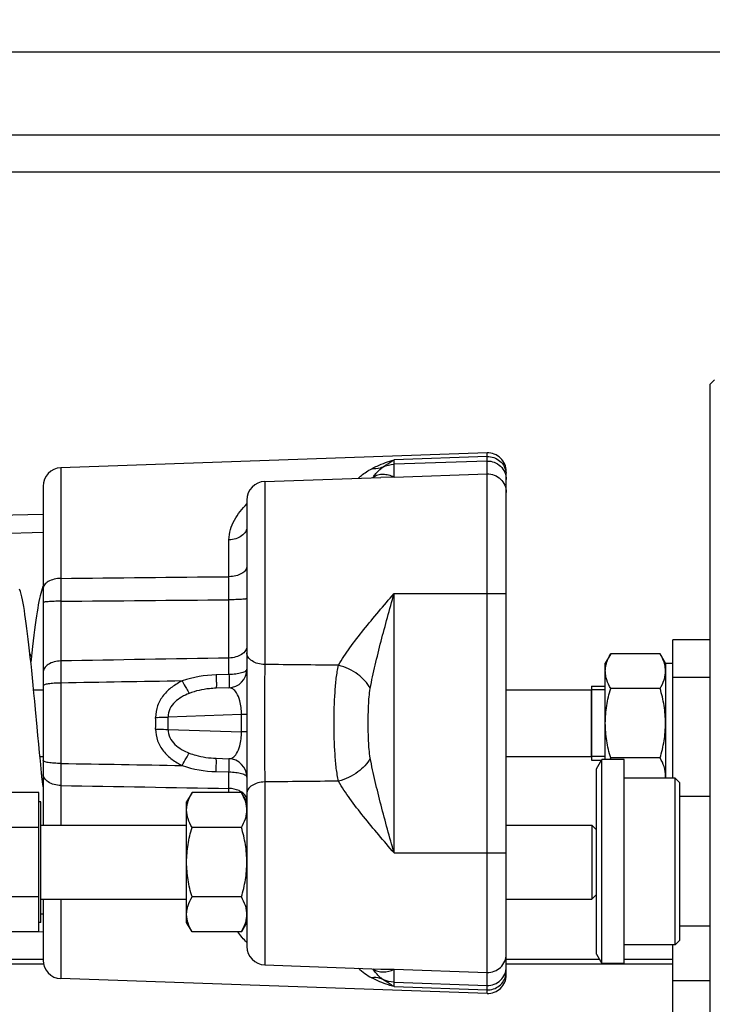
# Model space of a CAD drawing. Extents: x 0 to 2037, y -777 to 1557.
# Tile 23 of 70: x 410 to 447, y 601 to 654. Entities that reach past the tile are written whole.
import ezdxf

# ---------------------------------------------------------------- set-up
doc = ezdxf.new("R2010")
doc.units = 0
doc.header["$LTSCALE"] = 65.395
doc.layers.get('0').update_dxf_attribs({"linetype": 'CONTINUOUS'})
doc.layers.add('3_ALL_AXES', color=7, linetype='CONTINUOUS')
doc.styles.get("Standard").update_dxf_attribs({"font": 'arial.ttf'})
doc.dimstyles.new('DIMSTYLE_1', dxfattribs={"dimtxt": 8, "dimasz": 3, "dimexe": 2, "dimexo": 1.5, "dimgap": 2, "dimtad": 1, "dimdec": 1, "dimlfac": 2, "dimtxsty": 'STANDARD', "dimblk": '_ARROW_FILLED', "dimblk1": '_ARROW_FILLED', "dimblk2": '_ARROW_FILLED', "dimcen": 0.09, "dimazin": 3, "dimtp": 0.8, "dimtm": 0.8, "dimtfac": 1, "dimtdec": 65535, "dimtofl": 0, "dimtmove": 0, "dimatfit": 3, "dimtolj": 1})

# ---------------------------------------------------------------- blocks, each defined once
blk = doc.blocks.new('_ARROW_FILLED')
at = {"color": 0, "linetype": 'BYBLOCK'}
blk.add_solid([(0, 0), (-1, 0.25), (-1, -0.25)], dxfattribs=at)
blk = doc.blocks.new('*D7')
at = {"color": 2, "linetype": 'CONTINUOUS'}
for p, q in [((123.807, 476.828), (123.807, 722.061)), ((123.807, 720.061), (305.057, 720.061)), ((486.307, 720.061), (305.057, 720.061))]:
    blk.add_line(p, q, dxfattribs=at)
at = {"color": 2, "linetype": 'CONTINUOUS', "xscale": 3, "yscale": 3, "zscale": 3, "rotation": 180}
blk.add_blockref('_ARROW_FILLED', (123.807, 720.061), dxfattribs=at)
at = {"color": 2, "linetype": 'CONTINUOUS', "xscale": 3, "yscale": 3, "zscale": 3}
blk.add_blockref('_ARROW_FILLED', (486.307, 720.061), dxfattribs=at)
at = {"color": 2, "linetype": 'CONTINUOUS', "insert": (305.057, 730.061), "char_height": 8, "width": 7.43494, "attachment_point": 2}
blk.add_mtext('A', dxfattribs=at)

msp = doc.modelspace()

# ---------------------------------------------------------------- linework, layer by layer
at = {"color": 9, "linetype": 'CONTINUOUS'}
for p, q in [((605.166, 652.046), (367.447, 652.046)), ((393.807, 645.578), (578.807, 645.578)), ((435.272, 630.219), (430.254, 630.045)), ((435.272, 601.242), (435.272, 630.415)), ((430.254, 629.802), (430.254, 630.045)), ((435.272, 629.977), (430.254, 629.802)), ((430.254, 629.108), (430.254, 629.802)), ((412.272, 629.612), (412.272, 623.645)), ((430.254, 629.108), (435.272, 629.283)), ((423.272, 628.873), (423.272, 618.996)), ((429.115, 629.087), (429.108, 629.077)), ((429.115, 629.087), (429.108, 629.077)), ((430.254, 629.108), (429.54, 629.092)), ((408.905, 626.069), (411.307, 626.139)), ((421.342, 623.737), (421.342, 625.726)), ((430.254, 608.828), (430.254, 622.828)), ((430.254, 622.828), (436.307, 622.828)), ((412.272, 622.41), (412.272, 619.191)), ((421.342, 619.348), (421.342, 622.491)), ((412.272, 617.998), (412.272, 613.659)), ((421.342, 618.456), (420.653, 618.436)), ((422.014, 616.302), (418.057, 616.164)), ((422.014, 615.355), (422.014, 616.302)), ((422.307, 616.302), (422.014, 616.302)), ((418.057, 615.493), (422.014, 615.355)), ((422.307, 615.355), (422.014, 615.355)), ((420.653, 613.221), (421.342, 613.201)), ((423.272, 612.661), (423.272, 602.784)), ((412.272, 612.466), (412.272, 610.328)), ((421.342, 612.081), (421.342, 612.309)), ((430.254, 608.828), (436.307, 608.828)), ((412.272, 606.328), (412.272, 602.045)), ((411.307, 605.518), (411.182, 605.522)), ((429.108, 602.58), (429.115, 602.57)), ((429.108, 602.58), (429.115, 602.57)), ((430.254, 601.612), (430.254, 602.548)), ((430.254, 602.548), (435.272, 602.373)), ((430.254, 601.855), (435.272, 601.68)), ((430.254, 601.612), (435.272, 601.438)), ((445.307, 601.949), (447.307, 601.949))]:
    msp.add_line(p, q, dxfattribs=at)
at = {"color": 7, "linetype": 'CONTINUOUS'}
for p, q in [((377.029, 647.578), (595.584, 647.578)), ((447.307, 634.118), (447.557, 634.368)), ((447.307, 576.328), (447.307, 634.118)), ((435.272, 630.415), (412.272, 629.612)), ((436.307, 602.241), (436.307, 629.416)), ((411.307, 628.613), (411.307, 610.328)), ((423.272, 628.873), (429.541, 629.092)), ((429.54, 629.092), (429.539, 629.092)), ((422.307, 627.874), (422.307, 603.783)), ((372.78, 626.104), (411.307, 627.113)), ((411.307, 623.225), (411.298, 623.203)), ((447.307, 620.328), (445.307, 620.328)), ((445.307, 618.308), (447.307, 618.308)), ((421.342, 617.742), (420.652, 617.718)), ((440.907, 617.828), (441.657, 617.828)), ((440.907, 614.028), (440.907, 617.628)), ((420.652, 613.939), (421.342, 613.914)), ((440.907, 613.828), (441.448, 613.828)), ((441.182, 613.368), (441.47, 613.868)), ((441.47, 613.425), (441.47, 613.868)), ((441.182, 603.368), (441.182, 613.368)), ((441.47, 602.868), (441.47, 613.425)), ((445.682, 612.618), (445.431, 612.868)), ((445.432, 603.868), (445.432, 612.868)), ((445.682, 604.118), (445.682, 612.618)), ((411.082, 604.576), (411.082, 612.081)), ((411.182, 611.578), (411.082, 611.578)), ((411.182, 605.078), (411.182, 611.578)), ((411.182, 610.328), (419.057, 610.328)), ((436.307, 610.328), (440.932, 610.328)), ((440.932, 610.328), (440.932, 606.328)), ((441.182, 610.078), (440.932, 610.328)), ((411.182, 606.328), (419.057, 606.328)), ((411.307, 606.328), (411.307, 603.044)), ((436.307, 606.328), (440.932, 606.328)), ((441.182, 606.578), (440.932, 606.328)), ((411.182, 605.078), (411.082, 605.078)), ((411.307, 604.544), (410.101, 604.576)), ((445.682, 604.118), (445.431, 603.868)), ((411.307, 603.078), (393.807, 603.078)), ((441.349, 603.078), (436.307, 603.078)), ((441.182, 603.368), (441.47, 602.868)), ((445.307, 603.078), (442.682, 603.078)), ((411.331, 602.828), (394.057, 602.828)), ((423.272, 602.784), (429.54, 602.565)), ((429.54, 602.565), (429.54, 602.565)), ((445.307, 602.828), (436.307, 602.828)), ((435.272, 601.242), (412.272, 602.045))]:
    msp.add_line(p, q, dxfattribs=at)
at = {"color": 3, "linetype": 'CONTINUOUS'}
for p, q in [((445.307, 612.868), (445.307, 620.328)), ((445.307, 576.328), (445.307, 603.868))]:
    msp.add_line(p, q, dxfattribs=at)
at = {"color": 2, "linetype": 'CONTINUOUS'}
for p, q in [((441.657, 617.628), (440.907, 617.628)), ((441.657, 614.028), (440.907, 614.028))]:
    msp.add_line(p, q, dxfattribs=at)
at = {"color": 7, "linetype": 'CONTINUOUS'}
for points in [[(410.899, 616.569), (410.856, 617.019), (410.815, 617.455), (410.774, 617.874), (410.734, 618.277), (410.695, 618.665), (410.657, 619.036), (410.62, 619.391), (410.583, 619.731), (410.546, 620.056), (410.51, 620.366), (410.474, 620.661), (410.438, 620.942), (410.403, 621.209), (410.367, 621.461), (410.332, 621.697), (410.297, 621.917), (410.262, 622.122), (410.227, 622.311), (410.192, 622.486), (410.156, 622.647), (410.12, 622.795), (410.083, 622.934), (410.043, 623.065)], [(411.298, 623.203), (411.256, 623.083), (411.218, 622.961), (411.183, 622.832), (411.149, 622.697), (411.116, 622.551), (411.083, 622.395), (411.051, 622.226), (411.018, 622.043), (410.985, 621.844), (410.951, 621.629), (410.917, 621.396), (410.882, 621.145), (410.846, 620.875), (410.81, 620.587), (410.773, 620.282), (410.736, 619.96), (410.699, 619.624), (410.661, 619.275), (410.647, 619.136)], [(411.307, 612.403), (411.291, 612.542), (411.249, 612.942), (411.207, 613.359), (411.163, 613.792), (411.12, 614.238), (411.076, 614.695), (411.031, 615.162), (410.987, 615.632), (410.899, 616.569)]]:
    msp.add_lwpolyline(points, dxfattribs=at)
for centre, start, end in [((435.307, 629.416), 0, 92), ((412.307, 628.613), 92, 180), ((423.307, 627.874), 92, 180), ((421.307, 618.742), 272, 360), ((421.307, 612.915), 359.9999, 88), ((423.307, 603.783), 180, 268), ((412.307, 603.044), 180, 268), ((435.307, 602.241), 268, 360)]:
    msp.add_arc(centre, 1, start, end, dxfattribs=at)
at = {"color": 9, "linetype": 'CONTINUOUS'}
for centre, radius, start, end in [((435.333, 629.233), 0.974, 0.0049, 5.1837), ((428.285, 629.748), 1.061, 320.7922, 321.4839), ((555.368, 623.028), 143.098, 179.75286, 180.24714), ((263.218, 623.114), 158.124, 359.77433, 0.22567), ((407.253, 617.325), 4.026, 31.6485, 33.6953), ((543.933, 618.595), 131.662, 179.74038, 180.25962), ((286.408, 618.764), 134.935, 359.86921, 0.248), ((914.496, 615.828), 491.234, 179.63051, 180.36949), ((404.812, 615.828), 12.577, 358.5741, 1.4259), ((403.62, 615.828), 14.441, 358.6693, 1.3307), ((561.016, 613.062), 148.745, 179.7702, 180.2298), ((300.691, 612.878), 120.652, 359.72958, 0.15322), ((430.554, 604.943), 3.226, 226.4218, 242.1253), ((428.285, 601.91), 1.061, 38.5103, 39.2035), ((430.575, 632.2), 29.654, 268.0008, 269.381), ((435.331, 602.424), 0.975, 349.6482, 354.8193), ((435.333, 602.424), 0.974, 354.8163, 359.9951)]:
    msp.add_arc(centre, radius, start, end, dxfattribs=at)
for points, knots in [([(435.272, 630.219), (435.397, 630.223), (435.652, 630.184), (435.984, 629.991), (436.22, 629.69), (436.291, 629.444), (436.303, 629.321)], [0, 0, 0, 0, 0.251464, 0.502137, 0.751565, 1, 1, 1, 1]), ([(429.046, 629.565), (429.142, 629.616), (429.532, 629.807), (429.942, 629.956), (430.254, 630.045)], [0, 0, 0, 0, 0.250961, 1, 1, 1, 1]), ([(429.65, 629.652), (429.604, 629.631), (429.411, 629.56), (429.199, 629.546), (429.046, 629.565)], [0, 0, 0, 0, 0.246238, 1, 1, 1, 1]), ([(429.115, 629.087), (429.15, 629.142), (429.298, 629.357), (429.489, 629.543), (429.65, 629.652)], [0, 0, 0, 0, 0.252348, 1, 1, 1, 1]), ([(429.65, 629.652), (429.699, 629.685), (429.898, 629.819), (430.101, 629.948), (430.254, 630.045)], [0, 0, 0, 0, 0.246504, 1, 1, 1, 1]), ([(435.272, 629.977), (435.405, 629.981), (435.675, 629.936), (436.02, 629.716), (436.252, 629.38), (436.307, 629.111), (436.307, 628.979)], [0, 0, 0, 0, 0.250157, 0.500227, 0.750163, 1, 1, 1, 1]), ([(428.33, 629.051), (428.382, 629.101), (428.603, 629.296), (428.849, 629.462), (429.046, 629.565)], [0, 0, 0, 0, 0.245189, 1, 1, 1, 1]), ([(430.254, 629.108), (430.159, 629.151), (429.967, 629.218), (429.671, 629.261), (429.376, 629.231), (429.194, 629.146), (429.115, 629.087)], [0, 0, 0, 0, 0.262438, 0.509764, 0.749938, 1, 1, 1, 1]), ([(435.272, 629.283), (435.405, 629.288), (435.675, 629.243), (436.02, 629.023), (436.252, 628.687), (436.307, 628.418), (436.307, 628.285)], [0, 0, 0, 0, 0.250157, 0.500227, 0.750163, 1, 1, 1, 1]), ([(421.342, 625.726), (421.342, 625.913), (421.401, 626.285), (421.698, 626.965), (422.05, 627.402), (422.306, 627.665)], [0, 0, 0, 0, 0.25291, 0.502201, 1, 1, 1, 1]), ([(422.307, 626.427), (422.307, 626.336), (422.249, 626.141), (422.025, 625.915), (421.709, 625.767), (421.467, 625.729), (421.342, 625.726)], [0, 0, 0, 0, 0.20925, 0.443971, 0.711107, 1, 1, 1, 1]), ([(422.307, 624.297), (422.307, 624.223), (422.241, 624.057), (422.015, 623.884), (421.704, 623.768), (421.466, 623.739), (421.342, 623.737)], [0, 0, 0, 0, 0.184108, 0.411491, 0.68956, 1, 1, 1, 1]), ([(412.272, 623.645), (412.147, 623.642), (411.909, 623.613), (411.598, 623.496), (411.372, 623.32), (411.307, 623.153), (411.307, 623.078)], [0, 0, 0, 0, 0.309452, 0.586999, 0.814694, 1, 1, 1, 1]), ([(427.259, 618.957), (427.441, 619.284), (427.878, 619.932), (428.879, 621.223), (429.699, 622.18), (430.254, 622.828)], [0, 0, 0, 0, 0.22887, 0.477387, 1, 1, 1, 1]), ([(428.971, 617.705), (429.047, 618.129), (429.231, 618.979), (429.659, 620.687), (430.015, 621.97), (430.254, 622.828)], [0, 0, 0, 0, 0.244153, 0.493775, 1, 1, 1, 1]), ([(412.272, 622.41), (412.148, 622.41), (411.968, 622.407), (411.74, 622.398), (411.596, 622.389), (411.479, 622.379), (411.388, 622.367), (411.34, 622.357), (411.307, 622.345), (411.307, 622.337)], [0, 0, 0, 0, 0.382109, 0.55368, 0.703739, 0.826864, 0.9187, 0.976312, 1, 1, 1, 1]), ([(422.307, 622.553), (422.307, 622.546), (422.272, 622.537), (422.226, 622.528), (422.134, 622.518), (422.018, 622.509), (421.873, 622.502), (421.645, 622.494), (421.465, 622.491), (421.342, 622.491)], [0, 0, 0, 0, 0.022536, 0.079824, 0.171617, 0.29487, 0.445175, 0.617078, 1, 1, 1, 1]), ([(422.307, 619.991), (422.307, 619.907), (422.246, 619.724), (422.021, 619.519), (421.707, 619.385), (421.467, 619.351), (421.342, 619.348)], [0, 0, 0, 0, 0.199291, 0.430909, 0.702362, 1, 1, 1, 1]), ([(423.272, 618.996), (423.146, 618.999), (422.907, 619.032), (422.593, 619.165), (422.368, 619.366), (422.307, 619.547), (422.307, 619.63)], [0, 0, 0, 0, 0.299042, 0.571204, 0.802338, 1, 1, 1, 1]), ([(412.272, 619.191), (412.146, 619.188), (411.907, 619.155), (411.593, 619.022), (411.368, 618.821), (411.307, 618.64), (411.307, 618.557)], [0, 0, 0, 0, 0.298889, 0.570972, 0.802159, 1, 1, 1, 1]), ([(422.307, 618.742), (422.307, 618.699), (422.243, 618.632), (422.139, 618.581), (421.966, 618.52), (421.697, 618.472), (421.467, 618.457), (421.342, 618.456)], [0, 0, 0, 0, 0.123561, 0.219847, 0.340737, 0.644677, 1, 1, 1, 1]), ([(427.259, 612.7), (427.205, 612.928), (427.125, 613.415), (427.035, 614.46), (427.008, 615.828), (427.035, 617.197), (427.125, 618.241), (427.205, 618.728), (427.259, 618.957)], [0, 0, 0, 0, 0.112072, 0.234973, 0.5, 0.765027, 0.887928, 1, 1, 1, 1]), ([(428.971, 617.705), (428.822, 618.006), (428.294, 618.543), (427.631, 618.855), (427.259, 618.957)], [0, 0, 0, 0, 0.465468, 1, 1, 1, 1]), ([(412.272, 617.998), (412.148, 617.997), (411.918, 617.989), (411.621, 617.96), (411.425, 617.92), (411.331, 617.88), (411.307, 617.852), (411.307, 617.841)], [0, 0, 0, 0, 0.373089, 0.688436, 0.902877, 0.964696, 1, 1, 1, 1]), ([(418.824, 618.11), (418.63, 618.018), (418.257, 617.799), (417.784, 617.354), (417.454, 616.789), (417.38, 616.355), (417.385, 616.141)], [0, 0, 0, 0, 0.250535, 0.500628, 0.750362, 1, 1, 1, 1]), ([(418.824, 618.11), (418.895, 617.972), (419.015, 617.747), (419.139, 617.523), (419.194, 617.438)], [0, 0, 0, 0, 0.60408, 1, 1, 1, 1]), ([(420.653, 618.436), (420.655, 618.34), (420.658, 618.202), (420.661, 618.03), (420.661, 617.924), (420.661, 617.84), (420.659, 617.783), (420.658, 617.75), (420.656, 617.733), (420.655, 617.724), (420.653, 617.718), (420.652, 617.718)], [0, 0, 0, 0, 0.401102, 0.573491, 0.721061, 0.840015, 0.927334, 0.958416, 0.980863, 0.994598, 1, 1, 1, 1]), ([(421.342, 618.456), (421.346, 618.36), (421.348, 618.224), (421.35, 618.052), (421.351, 617.947), (421.35, 617.863), (421.349, 617.806), (421.347, 617.773), (421.346, 617.757), (421.344, 617.749), (421.343, 617.742), (421.342, 617.742)], [0, 0, 0, 0, 0.401391, 0.573798, 0.721341, 0.840246, 0.927509, 0.958565, 0.981024, 0.994821, 1, 1, 1, 1]), ([(419.194, 617.438), (419.054, 617.384), (418.781, 617.254), (418.413, 616.985), (418.128, 616.622), (418.053, 616.315), (418.057, 616.164)], [0, 0, 0, 0, 0.248773, 0.498777, 0.749523, 1, 1, 1, 1]), ([(420.652, 617.718), (420.529, 617.714), (420.034, 617.681), (419.541, 617.574), (419.194, 617.438)], [0, 0, 0, 0, 0.248582, 1, 1, 1, 1]), ([(422.014, 616.302), (422.017, 616.551), (421.977, 616.958), (421.798, 617.431), (421.586, 617.688), (421.414, 617.745), (421.342, 617.742)], [0, 0, 0, 0, 0.436088, 0.703961, 0.873939, 1, 1, 1, 1]), ([(428.971, 613.951), (428.916, 614.256), (428.87, 614.884), (428.854, 615.828), (428.87, 616.773), (428.916, 617.401), (428.971, 617.705)], [0, 0, 0, 0, 0.24675, 0.5, 0.753249, 1, 1, 1, 1]), ([(417.385, 616.141), (417.447, 616.143), (417.671, 616.149), (417.895, 616.156), (418.057, 616.164)], [0, 0, 0, 0, 0.276358, 1, 1, 1, 1]), ([(417.385, 615.515), (417.38, 615.301), (417.454, 614.867), (417.784, 614.303), (418.257, 613.858), (418.63, 613.639), (418.824, 613.547)], [0, 0, 0, 0, 0.249638, 0.499372, 0.749465, 1, 1, 1, 1]), ([(417.385, 615.515), (417.447, 615.514), (417.671, 615.508), (417.895, 615.501), (418.057, 615.493)], [0, 0, 0, 0, 0.276358, 1, 1, 1, 1]), ([(418.057, 615.493), (418.053, 615.342), (418.128, 615.034), (418.413, 614.671), (418.781, 614.403), (419.054, 614.273), (419.194, 614.218)], [0, 0, 0, 0, 0.250477, 0.501223, 0.751226, 1, 1, 1, 1]), ([(421.342, 613.914), (421.414, 613.912), (421.586, 613.969), (421.798, 614.225), (421.977, 614.698), (422.017, 615.105), (422.014, 615.355)], [0, 0, 0, 0, 0.126061, 0.296039, 0.563912, 1, 1, 1, 1]), ([(412.272, 613.659), (412.148, 613.659), (411.918, 613.667), (411.621, 613.697), (411.425, 613.737), (411.331, 613.776), (411.307, 613.804), (411.307, 613.816)], [0, 0, 0, 0, 0.373089, 0.688436, 0.902877, 0.964696, 1, 1, 1, 1]), ([(418.824, 613.547), (418.895, 613.684), (419.015, 613.91), (419.139, 614.134), (419.194, 614.218)], [0, 0, 0, 0, 0.60408, 1, 1, 1, 1]), ([(419.194, 614.218), (419.31, 614.173), (419.782, 614.017), (420.281, 613.952), (420.652, 613.939)], [0, 0, 0, 0, 0.251985, 1, 1, 1, 1]), ([(420.653, 613.221), (420.655, 613.317), (420.658, 613.455), (420.661, 613.627), (420.661, 613.732), (420.661, 613.817), (420.659, 613.874), (420.658, 613.907), (420.656, 613.924), (420.655, 613.932), (420.653, 613.939), (420.652, 613.939)], [0, 0, 0, 0, 0.401102, 0.573491, 0.721061, 0.840015, 0.927334, 0.958416, 0.980863, 0.994598, 1, 1, 1, 1]), ([(421.342, 613.201), (421.346, 613.297), (421.348, 613.433), (421.35, 613.605), (421.351, 613.709), (421.35, 613.793), (421.349, 613.85), (421.347, 613.883), (421.346, 613.9), (421.344, 613.908), (421.343, 613.914), (421.342, 613.914)], [0, 0, 0, 0, 0.401391, 0.573798, 0.721341, 0.840246, 0.927509, 0.958565, 0.981024, 0.994821, 1, 1, 1, 1]), ([(428.971, 613.951), (428.822, 613.65), (428.294, 613.114), (427.631, 612.802), (427.259, 612.7)], [0, 0, 0, 0, 0.465468, 1, 1, 1, 1]), ([(430.254, 608.828), (430.015, 609.687), (429.659, 610.97), (429.231, 612.678), (429.047, 613.528), (428.971, 613.951)], [0, 0, 0, 0, 0.506225, 0.755847, 1, 1, 1, 1]), ([(421.342, 613.201), (421.467, 613.2), (421.697, 613.185), (421.966, 613.137), (422.139, 613.076), (422.243, 613.024), (422.307, 612.958), (422.307, 612.915)], [0, 0, 0, 0, 0.355323, 0.659263, 0.780153, 0.876439, 1, 1, 1, 1]), ([(412.272, 612.466), (412.146, 612.468), (411.907, 612.502), (411.593, 612.634), (411.368, 612.836), (411.307, 613.017), (411.307, 613.1)], [0, 0, 0, 0, 0.298889, 0.570972, 0.802159, 1, 1, 1, 1]), ([(423.272, 612.661), (423.146, 612.658), (422.907, 612.624), (422.593, 612.492), (422.368, 612.291), (422.307, 612.11), (422.307, 612.027)], [0, 0, 0, 0, 0.299042, 0.571204, 0.802338, 1, 1, 1, 1]), ([(430.254, 608.828), (429.699, 609.477), (428.879, 610.434), (427.878, 611.725), (427.441, 612.373), (427.259, 612.7)], [0, 0, 0, 0, 0.522613, 0.771131, 1, 1, 1, 1]), ([(422.035, 612.107), (421.989, 612.138), (421.776, 612.256), (421.528, 612.305), (421.342, 612.309)], [0, 0, 0, 0, 0.231281, 1, 1, 1, 1]), ([(422.307, 611.666), (422.307, 611.749), (422.248, 611.928), (422.114, 612.053), (422.035, 612.107)], [0, 0, 0, 0, 0.463429, 1, 1, 1, 1]), ([(435.272, 602.373), (435.405, 602.369), (435.675, 602.414), (436.02, 602.634), (436.252, 602.97), (436.307, 603.239), (436.307, 603.371)], [0, 0, 0, 0, 0.250157, 0.500227, 0.750163, 1, 1, 1, 1]), ([(429.115, 602.57), (429.194, 602.51), (429.376, 602.426), (429.774, 602.385), (430.07, 602.467), (430.254, 602.548)], [0, 0, 0, 0, 0.250711, 0.491483, 1, 1, 1, 1]), ([(429.65, 602.005), (429.595, 602.042), (429.388, 602.201), (429.218, 602.405), (429.115, 602.57)], [0, 0, 0, 0, 0.254294, 1, 1, 1, 1]), ([(435.272, 601.68), (435.405, 601.676), (435.675, 601.72), (436.02, 601.94), (436.252, 602.277), (436.307, 602.546), (436.307, 602.678)], [0, 0, 0, 0, 0.250157, 0.500227, 0.750163, 1, 1, 1, 1]), ([(429.65, 602.005), (429.604, 602.026), (429.411, 602.097), (429.199, 602.11), (429.046, 602.091)], [0, 0, 0, 0, 0.246239, 1, 1, 1, 1]), ([(430.254, 601.612), (430.151, 601.641), (429.736, 601.77), (429.334, 601.939), (429.046, 602.091)], [0, 0, 0, 0, 0.248545, 1, 1, 1, 1]), ([(435.272, 601.438), (435.39, 601.434), (435.63, 601.468), (435.947, 601.639), (436.185, 601.909), (436.27, 602.134), (436.291, 602.249)], [0, 0, 0, 0, 0.251369, 0.50203, 0.751536, 1, 1, 1, 1]), ([(430.254, 601.612), (430.203, 601.644), (430, 601.773), (429.798, 601.903), (429.65, 602.005)], [0, 0, 0, 0, 0.252764, 1, 1, 1, 1])]:
    msp.add_open_spline(points, degree=3, knots=knots, dxfattribs=at)
for points in [[(429.65, 629.652), (429.837, 629.743), (430.047, 629.795), (430.254, 629.802)], [(412.272, 623.645), (415.295, 623.676), (418.318, 623.706), (421.342, 623.737)], [(412.272, 622.41), (415.295, 622.438), (418.318, 622.465), (421.342, 622.491)], [(421.342, 619.348), (418.318, 619.295), (415.295, 619.243), (412.272, 619.191)], [(427.259, 618.957), (425.93, 618.97), (424.601, 618.983), (423.272, 618.996)], [(418.824, 618.11), (416.64, 618.072), (414.456, 618.035), (412.272, 617.998)], [(420.653, 618.436), (420.034, 618.417), (419.406, 618.322), (418.824, 618.11)], [(412.272, 613.659), (414.456, 613.622), (416.64, 613.585), (418.824, 613.547)], [(418.824, 613.547), (419.406, 613.334), (420.034, 613.239), (420.653, 613.221)], [(427.259, 612.7), (425.93, 612.687), (424.601, 612.674), (423.272, 612.661)], [(412.272, 612.466), (415.295, 612.414), (418.318, 612.362), (421.342, 612.309)], [(422.306, 603.992), (422.13, 604.173), (421.964, 604.367), (421.82, 604.575)], [(430.254, 601.855), (430.047, 601.862), (429.837, 601.914), (429.65, 602.005)]]:
    msp.add_open_spline(points, degree=3, dxfattribs=at)
at = {"layer": '3_ALL_AXES', "color": 7, "linetype": 'CONTINUOUS'}
for p, q in [((441.947, 619.581), (441.657, 619.078)), ((444.616, 619.581), (441.947, 619.581)), ((444.907, 619.078), (444.616, 619.581)), ((441.657, 613.868), (441.657, 619.078)), ((444.907, 619.078), (444.907, 612.868)), ((444.907, 619.078), (445.307, 619.078)), ((410.798, 617.628), (411.307, 617.628)), ((436.307, 617.628), (440.907, 617.628)), ((440.907, 617.828), (440.907, 613.828)), ((444.616, 617.705), (441.947, 617.705)), ((411.14, 614.028), (411.307, 614.028)), ((436.307, 614.028), (440.907, 614.028)), ((442.682, 613.868), (441.47, 613.868)), ((444.616, 613.952), (441.947, 613.952)), ((442.682, 602.868), (442.682, 613.867)), ((445.431, 612.868), (442.682, 612.868)), ((411.082, 612.081), (408.622, 612.081)), ((419.347, 612.081), (419.057, 611.578)), ((419.057, 605.078), (419.057, 611.578)), ((422.016, 612.081), (419.347, 612.081)), ((422.307, 611.578), (422.016, 612.081)), ((447.307, 611.868), (445.682, 611.868)), ((411.082, 610.205), (408.622, 610.205)), ((422.016, 610.205), (419.347, 610.205)), ((411.082, 606.452), (408.622, 606.452)), ((422.016, 606.452), (419.347, 606.452)), ((419.347, 604.576), (419.057, 605.078)), ((422.307, 605.078), (422.016, 604.576)), ((447.307, 604.868), (445.682, 604.868)), ((411.082, 604.576), (408.622, 604.576)), ((422.016, 604.576), (419.347, 604.576)), ((445.431, 603.868), (442.682, 603.868)), ((442.682, 602.868), (441.47, 602.868))]:
    msp.add_line(p, q, dxfattribs=at)
for centre, radius, start, end in [((444.67, 612.378), 3.145, 149.9827, 151.7377), ((443.484, 613.014), 1.422, 354.0896, 359.9816)]:
    msp.add_arc(centre, radius, start, end, dxfattribs=at)
for points, knots in [([(441.657, 618.643), (441.657, 618.723), (441.671, 618.884), (441.752, 619.205), (441.862, 619.434), (441.947, 619.581)], [0, 0, 0, 0, 0.240576, 0.485848, 1, 1, 1, 1]), ([(444.846, 619.061), (444.833, 619.105), (444.773, 619.286), (444.688, 619.457), (444.616, 619.581)], [0, 0, 0, 0, 0.243175, 1, 1, 1, 1]), ([(444.907, 618.643), (444.907, 618.678), (444.901, 618.819), (444.875, 618.959), (444.846, 619.061)], [0, 0, 0, 0, 0.247878, 1, 1, 1, 1]), ([(441.947, 617.705), (441.862, 617.852), (441.752, 618.081), (441.671, 618.402), (441.657, 618.563), (441.657, 618.643)], [0, 0, 0, 0, 0.514153, 0.759424, 1, 1, 1, 1]), ([(444.616, 617.705), (444.701, 617.852), (444.812, 618.081), (444.893, 618.402), (444.907, 618.563), (444.907, 618.643)], [0, 0, 0, 0, 0.514153, 0.759424, 1, 1, 1, 1]), ([(441.657, 615.828), (441.657, 616.146), (441.712, 616.781), (441.859, 617.4), (441.947, 617.705)], [0, 0, 0, 0, 0.499896, 1, 1, 1, 1]), ([(444.907, 615.828), (444.907, 616.146), (444.851, 616.781), (444.704, 617.4), (444.616, 617.705)], [0, 0, 0, 0, 0.499896, 1, 1, 1, 1]), ([(441.947, 613.952), (441.859, 614.257), (441.712, 614.876), (441.657, 615.511), (441.657, 615.828)], [0, 0, 0, 0, 0.500104, 1, 1, 1, 1]), ([(444.616, 613.952), (444.704, 614.257), (444.851, 614.876), (444.907, 615.511), (444.907, 615.828)], [0, 0, 0, 0, 0.500104, 1, 1, 1, 1]), ([(444.907, 613.014), (444.907, 613.093), (444.893, 613.254), (444.812, 613.576), (444.701, 613.805), (444.616, 613.952)], [0, 0, 0, 0, 0.240576, 0.485848, 1, 1, 1, 1]), ([(419.057, 611.143), (419.057, 611.223), (419.071, 611.384), (419.152, 611.705), (419.262, 611.934), (419.347, 612.081)], [0, 0, 0, 0, 0.240576, 0.485848, 1, 1, 1, 1]), ([(422.307, 611.143), (422.307, 611.223), (422.293, 611.384), (422.212, 611.705), (422.101, 611.934), (422.016, 612.081)], [0, 0, 0, 0, 0.240576, 0.485848, 1, 1, 1, 1]), ([(419.347, 610.205), (419.262, 610.352), (419.152, 610.581), (419.071, 610.902), (419.057, 611.063), (419.057, 611.143)], [0, 0, 0, 0, 0.514153, 0.759424, 1, 1, 1, 1]), ([(422.016, 610.205), (422.101, 610.352), (422.212, 610.581), (422.293, 610.902), (422.307, 611.063), (422.307, 611.143)], [0, 0, 0, 0, 0.514153, 0.759424, 1, 1, 1, 1]), ([(419.057, 608.328), (419.057, 608.646), (419.112, 609.281), (419.259, 609.9), (419.347, 610.205)], [0, 0, 0, 0, 0.499896, 1, 1, 1, 1]), ([(422.307, 608.328), (422.307, 608.646), (422.251, 609.281), (422.104, 609.9), (422.016, 610.205)], [0, 0, 0, 0, 0.499896, 1, 1, 1, 1]), ([(419.347, 606.452), (419.259, 606.757), (419.112, 607.376), (419.057, 608.011), (419.057, 608.328)], [0, 0, 0, 0, 0.500104, 1, 1, 1, 1]), ([(422.016, 606.452), (422.104, 606.757), (422.251, 607.376), (422.307, 608.011), (422.307, 608.328)], [0, 0, 0, 0, 0.500104, 1, 1, 1, 1]), ([(419.057, 605.514), (419.057, 605.593), (419.071, 605.754), (419.152, 606.076), (419.262, 606.305), (419.347, 606.452)], [0, 0, 0, 0, 0.240576, 0.485848, 1, 1, 1, 1]), ([(422.307, 605.514), (422.307, 605.593), (422.293, 605.754), (422.212, 606.076), (422.101, 606.305), (422.016, 606.452)], [0, 0, 0, 0, 0.240576, 0.485848, 1, 1, 1, 1]), ([(419.347, 604.576), (419.262, 604.723), (419.152, 604.951), (419.071, 605.273), (419.057, 605.434), (419.057, 605.514)], [0, 0, 0, 0, 0.514153, 0.759424, 1, 1, 1, 1]), ([(422.016, 604.576), (422.101, 604.723), (422.212, 604.951), (422.293, 605.273), (422.307, 605.434), (422.307, 605.514)], [0, 0, 0, 0, 0.514153, 0.759424, 1, 1, 1, 1])]:
    msp.add_open_spline(points, degree=3, knots=knots, dxfattribs=at)

# ---------------------------------------------------------------- dimensions: what is measured, and where the dimension line sits
at = {"color": 2, "linetype": 'CONTINUOUS'}
dim = msp.add_linear_dim(base=(123.807, 720.061), p1=(486.307, 735.769), p2=(123.807, 475.328), angle=180, text='A', dimstyle='DIMSTYLE_1', dxfattribs=at)
dim.commit()
dim.dimension.update_dxf_attribs({"geometry": '*D7', "text_midpoint": (305.027, 720.061), "dimtype": 160})

doc.saveas('drawing.dxf')
